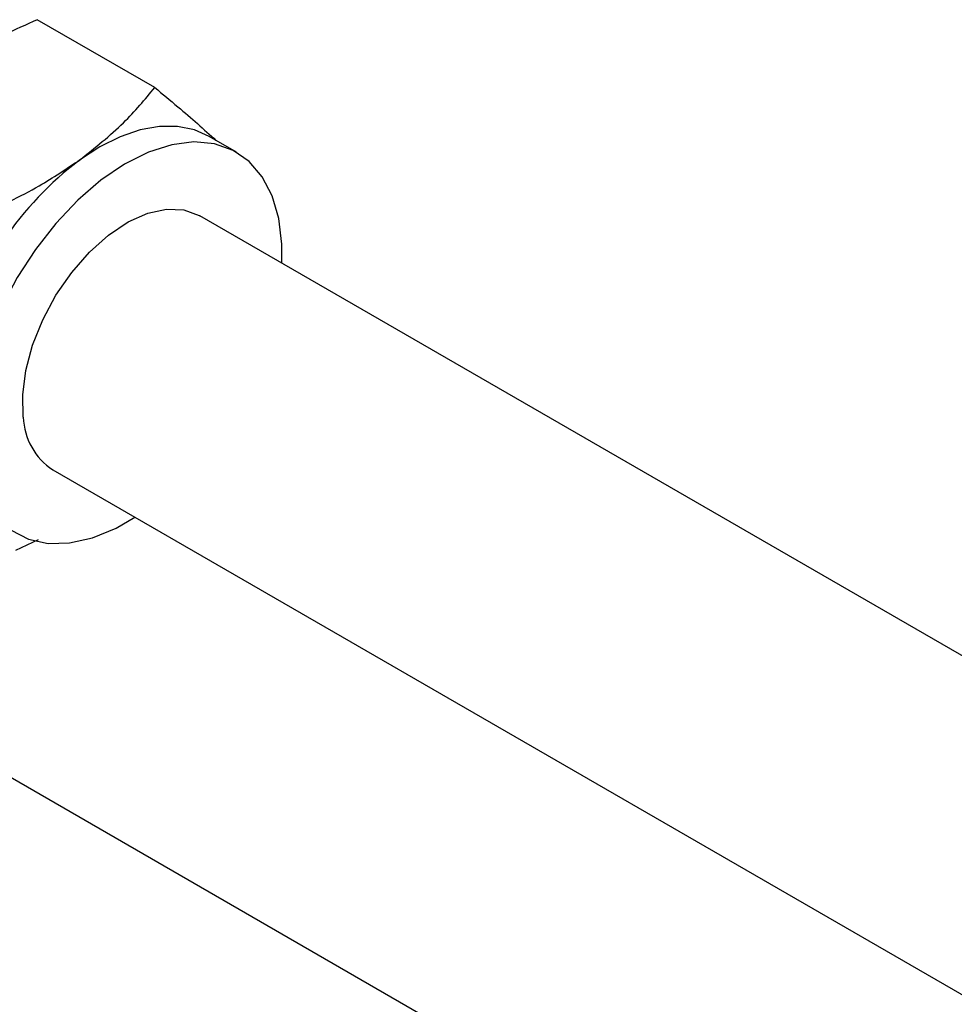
# Paper-space layout 'Sheet1' of a CAD drawing. Header units: millimetres. Extents: x -80341 to 21249, y 0 to 26255.
# Tile 115 of 154: x 16249 to 16312, y 8505 to 8572. Entities that reach past the tile are written whole.
import ezdxf

# ---------------------------------------------------------------- set-up
doc = ezdxf.new("R2010")
doc.units = ezdxf.units.MM
doc.linetypes.add('SLD-Sólida', pattern=[0])

psp = doc.layouts.new('Sheet1')

# ---------------------------------------------------------------- linework, layer by layer
at = {"color": 7, "linetype": 'SLD-Sólida', "lineweight": 25, "ltscale": 25}
for p, q in [((16257.734, 8567.58), (16249.729, 8572.201)), ((16263.292, 8563.174), (16261.435, 8564.246)), ((16884.46, 8198.808), (16260.792, 8558.844)), ((16250.793, 8541.523), (16874.461, 8181.487)), ((16249.784, 8536.757), (16248.244, 8536.025)), ((16884.46, 8153.089), (16221.194, 8535.985))]:
    psp.add_line(p, q, dxfattribs=at)
at = {"color": 7, "linetype": 'SLD-Sólida', "lineweight": 25, "ltscale": 25, "flags": 128}
for points in [[(16261.435, 8564.246), (16260.436, 8564.686), (16259.286, 8564.92), (16258.045, 8564.919), (16256.734, 8564.685), (16255.374, 8564.221), (16253.991, 8563.535), (16252.606, 8562.639)], [(16266.382, 8555.617), (16266.386, 8556.901), (16266.182, 8558.644), (16265.735, 8560.188), (16265.055, 8561.498), (16264.157, 8562.543), (16263.064, 8563.298), (16261.8, 8563.746), (16260.395, 8563.876), (16258.883, 8563.685), (16257.298, 8563.177), (16255.677, 8562.365), (16254.06, 8561.267), (16252.483, 8559.91), (16250.983, 8558.324), (16249.596, 8556.548), (16248.355, 8554.623), (16247.288, 8552.593), (16246.42, 8550.508), (16245.772, 8548.414), (16245.358, 8546.362), (16245.19, 8544.4), (16245.269, 8542.573), (16245.269, 8542.573)], [(16248.777, 8545.11), (16248.736, 8546.638), (16248.95, 8548.294), (16249.411, 8550.018), (16250.103, 8551.748), (16251, 8553.422), (16252.071, 8554.979), (16253.276, 8556.362), (16254.572, 8557.523), (16255.913, 8558.418), (16257.248, 8559.015), (16258.532, 8559.293), (16259.716, 8559.242), (16260.758, 8558.863), (16260.792, 8558.844)], [(16245.269, 8542.573), (16245.596, 8540.924), (16246.161, 8539.493), (16246.952, 8538.312), (16247.951, 8537.409), (16249.133, 8536.806), (16250.471, 8536.517), (16251.934, 8536.547), (16253.487, 8536.898), (16255.095, 8537.559), (16256.383, 8538.296)]]:
    psp.add_lwpolyline(points, dxfattribs=at)
at = {"color": 7, "linetype": 'SLD-Sólida', "lineweight": 25, "ltscale": 625}
for centre, radius, start, end in [((16267.339, 8543.459), 24.185, 127.53031, 163.43152), ((16253.242, 8545.26), 4.468, 181.92331, 236.74878)]:
    psp.add_arc(centre, radius, start, end, dxfattribs=at)
at = {"color": 7, "linetype": 'SLD-Sólida', "lineweight": 25, "ltscale": 25}
for points, knots in [([(16249.729, 8572.201), (16248.964, 8571.86), (16247.495, 8571.205), (16245.094, 8569.956), (16243.601, 8568.954), (16242.706, 8568.354)], [0, 0, 0, 0, 0.303074, 0.582113, 1, 1, 1, 1]), ([(16252.606, 8562.639), (16253.652, 8563.468), (16255.606, 8565.017), (16257.059, 8566.767), (16257.734, 8567.58)], [0, 0, 0, 0, 0.5352511, 1, 1, 1, 1]), ([(16257.734, 8567.58), (16258.263, 8567.14), (16259.279, 8566.295), (16260.71, 8565.07), (16261.491, 8564.352), (16261.896, 8563.98)], [0, 0, 0, 0, 0.3430843, 0.6589611, 1, 1, 1, 1]), ([(16245.583, 8558.791), (16246.348, 8559.132), (16247.816, 8559.787), (16250.218, 8561.036), (16251.71, 8562.038), (16252.606, 8562.639)], [0, 0, 0, 0, 0.303074, 0.582113, 1, 1, 1, 1])]:
    psp.add_open_spline(points, degree=3, knots=knots, dxfattribs=at)

doc.saveas('drawing.dxf')
